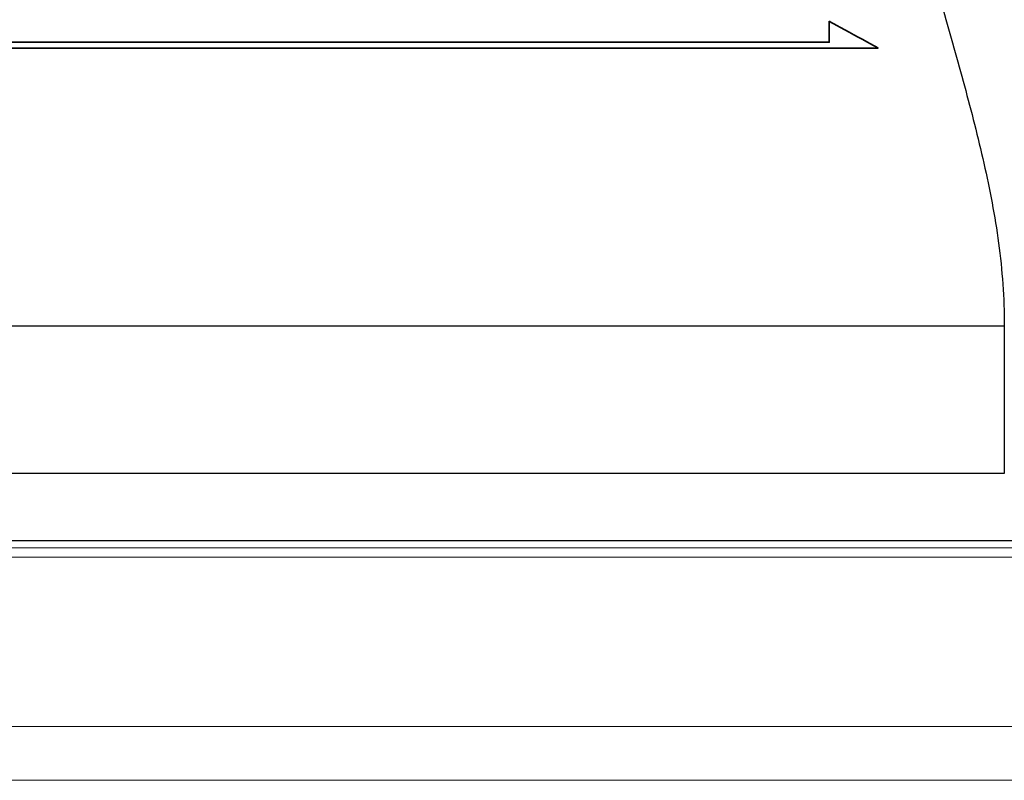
# Model space of a CAD drawing. Header units: millimetres. Extents: x 737 to 1271, y 623 to 792.
# Tile 35 of 48: x 1137 to 1173, y 648 to 677. Entities that reach past the tile are written whole.
import ezdxf

# ---------------------------------------------------------------- set-up
doc = ezdxf.new("R2010")
doc.units = ezdxf.units.MM
doc.header["$LTSCALE"] = 2
for name, color, linetype in [('DIM', 4, 'Continuous'), ('layer 1', 7, 'Continuous'), ('OUT', 3, 'Continuous')]:
    doc.layers.add(name, color=color, linetype=linetype)

# ---------------------------------------------------------------- blocks, each defined once
blk = doc.blocks.new('TBI MOTION logo(完整正式版)')
at = {"layer": 'layer 1', "color": 22, "lineweight": 35}
blk.add_open_spline([(75.90875, -9.47875), (75.90875, -9.47875), (75.90875, -12.28625), (75.90875, -12.28625), (75.90875, -12.28625), (75.90875, -12.28625), (75.90875, -12.47875), (75.90875, -12.47875), (75.90875, -12.47875), (75.90875, -12.47875), (75.71625, -12.47875), (75.71625, -12.47875), (75.71625, -12.47875), (75.71625, -12.47875), (-88.32875, -12.47875), (-88.32875, -12.47875), (-88.32875, -12.47875), (-88.32875, -12.47875), (-88.32875, -13.29375), (-88.32875, -13.29375), (-88.32875, -13.29375), (-88.32875, -13.29375), (82.89125, -13.29375), (82.89125, -13.29375), (82.89125, -13.29375), (82.89125, -13.29375), (75.90875, -9.47875), (75.90875, -9.47875)], degree=3, knots=[0, 0, 0, 0, 0.142857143, 0.142857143, 0.142857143, 0.142857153, 0.285714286, 0.285714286, 0.285714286, 0.285714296, 0.428571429, 0.428571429, 0.428571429, 0.428571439, 0.571428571, 0.571428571, 0.571428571, 0.571428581, 0.714285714, 0.714285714, 0.714285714, 0.714285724, 0.857142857, 0.857142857, 0.857142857, 0.857142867, 1, 1, 1, 1], dxfattribs=at)

msp = doc.modelspace()

# ---------------------------------------------------------------- linework, layer by layer
at = {"layer": 'OUT', "color": 7}
for p, q in [((1101.141, 665.237), (1173.141, 665.237)), ((1173.141, 665.237), (1173.141, 659.737)), ((1173.141, 659.737), (1101.141, 659.737)), ((1207.141, 657.237), (1067.141, 657.237))]:
    msp.add_line(p, q, dxfattribs=at)
at = {"layer": 'OUT', "color": 7, "linetype": 'Continuous', "lineweight": 15}
for p, q in [((1010.883, 656.983), (1261.141, 656.983)), ((1011.104, 656.63), (1261.141, 656.63)), ((1012.744, 650.337), (1261.141, 650.337)), ((957.141, 648.337), (1261.141, 648.337))]:
    msp.add_line(p, q, dxfattribs=at)
at = {"layer": 'OUT', "color": 7}
msp.add_open_spline([(1168.662, 687.707), (1168.702, 686.861), (1168.797, 686.003), (1169.065, 684.263), (1169.237, 683.381), (1169.636, 681.588), (1169.864, 680.676), (1170.351, 678.834), (1170.609, 677.908), (1171.133, 676.043), (1171.399, 675.103), (1171.913, 673.205), (1172.161, 672.247), (1172.6, 670.302), (1172.791, 669.315), (1172.995, 667.804), (1173.049, 667.294), (1173.122, 666.267), (1173.141, 665.752), (1173.141, 665.237)], degree=3, knots=[0, 0, 0, 0, 0.125, 0.125, 0.25, 0.25, 0.375, 0.375, 0.5, 0.5, 0.625, 0.625, 0.75, 0.75, 0.875, 0.875, 0.9375, 0.9375, 1, 1, 1, 1], dxfattribs=at)

# ---------------------------------------------------------------- block references
at = {"layer": 'DIM', "color": 7, "xscale": 0.2606204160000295, "yscale": 0.2606204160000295, "zscale": 0.2606204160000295}
msp.add_blockref('TBI MOTION logo(完整正式版)', (1146.845, 679.023), dxfattribs=at)

doc.saveas('drawing.dxf')
